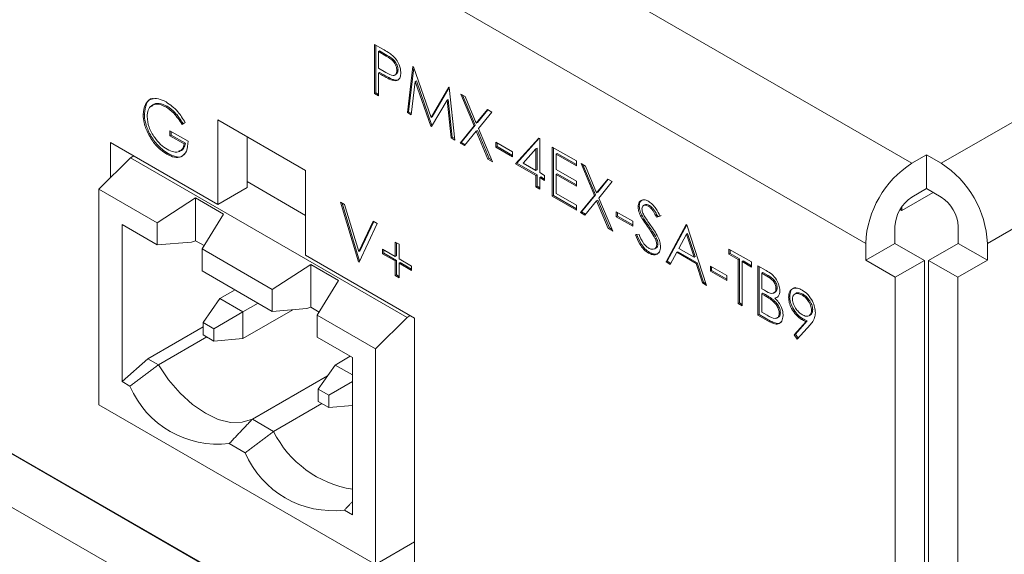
# Model space of a CAD drawing. Header units: inches. Extents: x 0.2 to 16.3, y 0.2 to 11.5.
# Tile 12 of 64: x 2.078 to 2.872, y 1.43 to 1.86. Entities that reach past the tile are written whole.
import ezdxf

# ---------------------------------------------------------------- set-up
doc = ezdxf.new("R2010")
doc.units = ezdxf.units.IN
doc.header["$MEASUREMENT"] = 0

msp = doc.modelspace()

# ---------------------------------------------------------------- linework, layer by layer
at = {"color": 7, "linetype": 'Continuous', "lineweight": 15}
for p, q in [((2.82076, 1.7445), (4.66678, 2.81018)), ((4.70402, 2.74568), (2.858, 1.67999)), ((0.68766, 2.31), (3.04468, 0.94932)), ((0.68766, 2.26645), (3.04468, 0.90577)), ((2.78374, 1.09958), (0.94859, 2.15899)), ((2.41419, 1.9656), (2.79719, 1.7445)), ((2.37695, 1.90109), (2.75995, 1.67999)), ((2.36419, 1.84031), (2.37093, 1.83642)), ((2.36419, 1.80062), (2.36419, 1.84031)), ((2.36512, 1.80116), (2.36512, 1.83978)), ((2.3682, 1.835), (2.36727, 1.83446)), ((2.36727, 1.83446), (2.36727, 1.82123)), ((2.37356, 1.83083), (2.36727, 1.83446)), ((2.37449, 1.83137), (2.3682, 1.835)), ((2.37449, 1.83137), (2.37356, 1.83083)), ((2.36727, 1.82123), (2.37329, 1.81767)), ((2.3682, 1.8177), (2.36727, 1.81716)), ((2.36727, 1.81716), (2.36727, 1.79884)), ((2.36973, 1.81574), (2.36727, 1.81716)), ((2.37066, 1.81628), (2.3682, 1.8177)), ((2.38319, 1.81976), (2.38226, 1.81922)), ((2.39063, 1.78536), (2.39517, 1.82243)), ((2.39156, 1.78589), (2.3959, 1.82135)), ((2.39517, 1.82243), (2.39561, 1.82218)), ((2.39561, 1.82218), (2.4098, 1.78141)), ((2.37066, 1.81628), (2.36973, 1.81574)), ((2.37941, 1.81188), (2.37848, 1.81134)), ((2.39702, 1.81029), (2.39374, 1.78356)), ((2.39795, 1.81083), (2.39702, 1.81029)), ((2.40948, 1.77448), (2.39702, 1.81029)), ((2.4104, 1.77501), (2.39795, 1.81083)), ((2.36512, 1.80116), (2.36419, 1.80062)), ((2.36727, 1.79991), (2.36512, 1.80116)), ((2.4098, 1.78141), (2.42396, 1.80581)), ((2.41073, 1.78195), (2.42441, 1.80552)), ((2.42396, 1.80581), (2.4244, 1.80555)), ((2.4244, 1.80555), (2.42897, 1.76322)), ((2.36727, 1.79884), (2.36419, 1.80062)), ((2.42258, 1.79547), (2.41017, 1.77408)), ((2.42351, 1.79601), (2.42258, 1.79547)), ((2.42587, 1.76501), (2.42258, 1.79547)), ((2.4268, 1.76555), (2.42351, 1.79601)), ((2.4336, 1.80025), (2.43716, 1.79819)), ((2.44438, 1.77457), (2.4336, 1.80025)), ((2.44531, 1.77511), (2.43512, 1.79937)), ((2.43716, 1.79819), (2.44616, 1.77676)), ((2.1971, 1.79048), (2.19617, 1.78994)), ((2.39156, 1.78589), (2.39063, 1.78536)), ((2.39374, 1.78356), (2.39063, 1.78536)), ((2.39386, 1.78456), (2.39156, 1.78589)), ((2.44616, 1.77676), (2.45516, 1.7878)), ((2.44708, 1.77729), (2.45549, 1.78761)), ((2.45872, 1.78574), (2.44794, 1.77252)), ((2.45516, 1.7878), (2.45872, 1.78574)), ((2.17872, 1.78432), (2.17779, 1.78378)), ((2.21172, 1.77725), (2.20908, 1.77588)), ((2.21169, 1.77729), (2.21, 1.77642)), ((2.30858, 1.73861), (2.23787, 1.77943)), ((2.23787, 1.77943), (2.23787, 1.71138)), ((2.41073, 1.78195), (2.4098, 1.78141)), ((2.44708, 1.77729), (2.44616, 1.77676)), ((2.19938, 1.77079), (2.21392, 1.7624)), ((2.19938, 1.76672), (2.19938, 1.77079)), ((2.20031, 1.76726), (2.20031, 1.77025)), ((2.21, 1.77642), (2.20908, 1.77588)), ((2.4104, 1.77501), (2.40948, 1.77448)), ((2.41017, 1.77408), (2.40948, 1.77448)), ((2.41064, 1.77488), (2.4104, 1.77501)), ((2.43316, 1.76081), (2.44438, 1.77457)), ((2.43408, 1.76134), (2.44531, 1.77511)), ((2.44616, 1.77033), (2.43672, 1.75875)), ((2.44531, 1.77511), (2.44438, 1.77457)), ((2.44708, 1.77087), (2.44616, 1.77033)), ((2.4556, 1.74785), (2.44616, 1.77033)), ((2.45652, 1.74839), (2.44708, 1.77087)), ((2.44794, 1.77252), (2.45916, 1.7458)), ((2.23787, 1.71138), (2.15137, 1.76132)), ((2.15137, 1.76132), (2.15137, 1.73273)), ((2.18293, 1.76851), (2.182, 1.76797)), ((2.20031, 1.76726), (2.19938, 1.76672)), ((2.21084, 1.7601), (2.19938, 1.76672)), ((2.21177, 1.76064), (2.20031, 1.76726)), ((2.26144, 1.76582), (2.26144, 1.72499)), ((2.4268, 1.76555), (2.42587, 1.76501)), ((2.42897, 1.76322), (2.42587, 1.76501)), ((2.42885, 1.76437), (2.4268, 1.76555)), ((2.43408, 1.76134), (2.43316, 1.76081)), ((2.43731, 1.75948), (2.43408, 1.76134)), ((2.46202, 1.76145), (2.47524, 1.75381)), ((2.46202, 1.75737), (2.46202, 1.76145)), ((2.47789, 1.74415), (2.49665, 1.76486)), ((2.47881, 1.74468), (2.49694, 1.7647)), ((2.49665, 1.76486), (2.49728, 1.7645)), ((2.49728, 1.7645), (2.49728, 1.73702)), ((2.21177, 1.76064), (2.21084, 1.7601)), ((2.43672, 1.75875), (2.43316, 1.76081)), ((2.46295, 1.75791), (2.46202, 1.75737)), ((2.47524, 1.74974), (2.46202, 1.75737)), ((2.46295, 1.75791), (2.46295, 1.76091)), ((2.47524, 1.75081), (2.46295, 1.75791)), ((2.47524, 1.75381), (2.47524, 1.74974)), ((2.49419, 1.75604), (2.48395, 1.74472)), ((2.49512, 1.75658), (2.49419, 1.75604)), ((2.49419, 1.7388), (2.49419, 1.75604)), ((2.49512, 1.73934), (2.49512, 1.75658)), ((2.50741, 1.75763), (2.5268, 1.74644)), ((2.50741, 1.71794), (2.50741, 1.75763)), ((2.50834, 1.71848), (2.50834, 1.7571)), ((2.16767, 1.74899), (2.14218, 1.72356)), ((2.16767, 1.74899), (2.17019, 1.75045)), ((2.39038, 1.62042), (2.16767, 1.74899)), ((2.19782, 1.75241), (2.1969, 1.75187)), ((2.45652, 1.74839), (2.4556, 1.74785)), ((2.45916, 1.7458), (2.4556, 1.74785)), ((2.45856, 1.74721), (2.45652, 1.74839)), ((2.51142, 1.75232), (2.5105, 1.75178)), ((2.5105, 1.75178), (2.5105, 1.73957)), ((2.5268, 1.74237), (2.5105, 1.75178)), ((2.5268, 1.74344), (2.51142, 1.75232)), ((2.5268, 1.74644), (2.5268, 1.74237)), ((2.79719, 1.7445), (2.80898, 1.7513)), ((2.80898, 1.7513), (2.82076, 1.7445)), ((2.80898, 1.72408), (2.80898, 1.7513)), ((2.30858, 1.67056), (2.30858, 1.73861)), ((2.47881, 1.74468), (2.47789, 1.74415)), ((2.49419, 1.73473), (2.47789, 1.74415)), ((2.49512, 1.73527), (2.47881, 1.74468)), ((2.48395, 1.74472), (2.49419, 1.7388)), ((2.49512, 1.73934), (2.49419, 1.7388)), ((2.5105, 1.73957), (2.5268, 1.73016)), ((2.53055, 1.74428), (2.53411, 1.74222)), ((2.54133, 1.7186), (2.53055, 1.74428)), ((2.54226, 1.71914), (2.53207, 1.7434)), ((2.53411, 1.74222), (2.54311, 1.72079)), ((2.26144, 1.72971), (2.30858, 1.7025)), ((2.49512, 1.73527), (2.49419, 1.73473)), ((2.49419, 1.72557), (2.49419, 1.73473)), ((2.49512, 1.72611), (2.49512, 1.73527)), ((2.49728, 1.73702), (2.50124, 1.73473)), ((2.4982, 1.73349), (2.49728, 1.73295)), ((2.49728, 1.73295), (2.49728, 1.72379)), ((2.50124, 1.73066), (2.49728, 1.73295)), ((2.50124, 1.73173), (2.4982, 1.73349)), ((2.50124, 1.73473), (2.50124, 1.73066)), ((2.51142, 1.73603), (2.5105, 1.7355)), ((2.5105, 1.7355), (2.5105, 1.72023)), ((2.5268, 1.72608), (2.5105, 1.7355)), ((2.5268, 1.72716), (2.51142, 1.73603)), ((2.5268, 1.73016), (2.5268, 1.72608)), ((2.54311, 1.72079), (2.55211, 1.73183)), ((2.54403, 1.72133), (2.55244, 1.73164)), ((2.55567, 1.72978), (2.54489, 1.71655)), ((2.55211, 1.73183), (2.55567, 1.72978)), ((2.18904, 1.69651), (2.14218, 1.72356)), ((2.14218, 1.72356), (2.14218, 1.54996)), ((2.23787, 1.71138), (2.26144, 1.72499)), ((2.49512, 1.72611), (2.49419, 1.72557)), ((2.49728, 1.72379), (2.49419, 1.72557)), ((2.49728, 1.72486), (2.49512, 1.72611)), ((2.79719, 1.71728), (2.80898, 1.72408)), ((2.80898, 1.72408), (2.82076, 1.71728)), ((2.18904, 1.69651), (2.22003, 1.71661)), ((2.22003, 1.71661), (2.24249, 1.70365)), ((2.22003, 1.71661), (2.22003, 1.68211)), ((2.50834, 1.71848), (2.50741, 1.71794)), ((2.5268, 1.70675), (2.50741, 1.71794)), ((2.5268, 1.70782), (2.50834, 1.71848)), ((2.5105, 1.72023), (2.5268, 1.71082)), ((2.53011, 1.70484), (2.54133, 1.7186)), ((2.53103, 1.70537), (2.54226, 1.71914)), ((2.54311, 1.71437), (2.53367, 1.70278)), ((2.54226, 1.71914), (2.54133, 1.7186)), ((2.54403, 1.72133), (2.54311, 1.72079)), ((2.54403, 1.7149), (2.54311, 1.71437)), ((2.55255, 1.69188), (2.54311, 1.71437)), ((2.55347, 1.69242), (2.54403, 1.7149)), ((2.54489, 1.71655), (2.55611, 1.68983)), ((2.78918, 1.70648), (2.81432, 1.721)), ((2.33678, 1.71313), (2.34008, 1.71122)), ((2.35132, 1.66504), (2.33678, 1.71313)), ((2.3522, 1.66573), (2.3381, 1.71237)), ((2.34008, 1.71122), (2.35154, 1.67333)), ((2.5268, 1.71082), (2.5268, 1.70675)), ((2.57753, 1.70998), (2.5766, 1.70945)), ((2.58565, 1.71048), (2.58472, 1.70995)), ((2.78768, 1.70734), (2.78918, 1.70648)), ((2.78918, 1.70965), (2.78918, 1.70648)), ((2.24249, 1.70365), (2.22523, 1.67561)), ((2.35154, 1.67333), (2.363, 1.69799)), ((2.363, 1.69799), (2.3663, 1.69608)), ((2.53103, 1.70537), (2.53011, 1.70484)), ((2.53367, 1.70278), (2.53011, 1.70484)), ((2.53426, 1.70351), (2.53103, 1.70537)), ((2.55897, 1.70548), (2.57219, 1.69785)), ((2.55897, 1.70141), (2.55897, 1.70548)), ((2.5599, 1.70194), (2.55897, 1.70141)), ((2.57219, 1.69377), (2.55897, 1.70141)), ((2.5599, 1.70194), (2.5599, 1.70494)), ((2.57219, 1.69485), (2.5599, 1.70194)), ((2.57219, 1.69785), (2.57219, 1.69377)), ((2.57945, 1.70283), (2.57852, 1.7023)), ((2.59423, 1.70182), (2.59144, 1.70098)), ((2.59237, 1.70152), (2.59144, 1.70098)), ((2.59515, 1.70235), (2.59237, 1.70152)), ((2.16074, 1.56861), (2.16074, 1.69516)), ((2.18904, 1.67882), (2.16074, 1.69516)), ((2.18904, 1.67882), (2.18904, 1.69651)), ((2.3663, 1.69608), (2.35176, 1.66479)), ((2.35247, 1.67386), (2.36353, 1.69768)), ((2.55347, 1.69242), (2.55255, 1.69188)), ((2.55611, 1.68983), (2.55255, 1.69188)), ((2.55551, 1.69124), (2.55347, 1.69242)), ((2.58508, 1.69418), (2.58415, 1.69364)), ((2.59907, 1.66503), (2.61538, 1.69531)), ((2.6, 1.66556), (2.61584, 1.69498)), ((2.61538, 1.69531), (2.61582, 1.69505)), ((2.61582, 1.69505), (2.63168, 1.6462)), ((2.78352, 1.6936), (2.78352, 1.67999)), ((2.83443, 1.6936), (2.83443, 1.67999)), ((2.22003, 1.68211), (2.21676, 1.68106)), ((2.22682, 1.67819), (2.22003, 1.68211)), ((2.5744, 1.68693), (2.5773, 1.68726)), ((2.59128, 1.68427), (2.59035, 1.68374)), ((2.61556, 1.68746), (2.60934, 1.67589)), ((2.61649, 1.688), (2.61556, 1.68746)), ((2.62162, 1.6688), (2.61556, 1.68746)), ((2.62255, 1.66934), (2.61649, 1.688)), ((2.21676, 1.68106), (2.18904, 1.67882)), ((2.22523, 1.67561), (2.28183, 1.64294)), ((2.22523, 1.67561), (2.22523, 1.65793)), ((2.37071, 1.67166), (2.37071, 1.67522)), ((2.37071, 1.67522), (2.38085, 1.66937)), ((2.37164, 1.67219), (2.37164, 1.67468)), ((2.38085, 1.68107), (2.38393, 1.67929)), ((2.38085, 1.66937), (2.38085, 1.68107)), ((2.38177, 1.6699), (2.38177, 1.68054)), ((2.38393, 1.67929), (2.38393, 1.66759)), ((2.59251, 1.67967), (2.59158, 1.67913)), ((2.60934, 1.67589), (2.62162, 1.6688)), ((2.64975, 1.67546), (2.66782, 1.66503)), ((2.64975, 1.67139), (2.64975, 1.67546)), ((2.65068, 1.67193), (2.65068, 1.67493)), ((2.78352, 1.67999), (2.75995, 1.66638)), ((2.75995, 1.67999), (2.75995, 1.66638)), ((2.78352, 1.67999), (2.80731, 1.66626)), ((2.83443, 1.67999), (2.81064, 1.66626)), ((2.83443, 1.67999), (2.858, 1.66638)), ((2.858, 1.67999), (2.858, 1.66638)), ((2.3965, 1.61981), (2.30858, 1.67056)), ((2.35247, 1.67386), (2.35154, 1.67333)), ((2.37164, 1.67219), (2.37071, 1.67166)), ((2.38085, 1.66581), (2.37071, 1.67166)), ((2.38177, 1.66634), (2.37164, 1.67219)), ((2.38177, 1.6699), (2.38085, 1.66937)), ((2.38177, 1.66634), (2.38085, 1.66581)), ((2.38177, 1.65464), (2.38177, 1.66634)), ((2.38393, 1.66759), (2.39407, 1.66174)), ((2.58578, 1.67276), (2.58485, 1.67222)), ((2.60767, 1.67279), (2.60244, 1.66308)), ((2.60859, 1.67332), (2.60767, 1.67279)), ((2.62325, 1.66379), (2.60767, 1.67279)), ((2.62418, 1.66433), (2.60859, 1.67332)), ((2.62255, 1.66934), (2.62162, 1.6688)), ((2.65068, 1.67193), (2.64975, 1.67139)), ((2.65724, 1.66707), (2.64975, 1.67139)), ((2.65817, 1.6676), (2.65068, 1.67193)), ((2.65817, 1.6676), (2.65724, 1.66707)), ((2.65724, 1.63144), (2.65724, 1.66707)), ((2.65817, 1.63198), (2.65817, 1.6676)), ((2.75995, 1.66638), (2.78374, 1.65265)), ((2.78374, 1.65265), (2.80731, 1.66626)), ((2.80731, 1.66626), (2.80731, 1.11356)), ((2.83421, 1.65265), (2.81064, 1.66626)), ((2.81064, 1.66626), (2.81064, 1.1698)), ((2.858, 1.66638), (2.83421, 1.65265)), ((2.28183, 1.64294), (2.31283, 1.66304)), ((2.31283, 1.66304), (2.33529, 1.65008)), ((2.31283, 1.62854), (2.31283, 1.66304)), ((2.35208, 1.66548), (2.35132, 1.66504)), ((2.35176, 1.66479), (2.35132, 1.66504)), ((2.38085, 1.6541), (2.38085, 1.66581)), ((2.38486, 1.66456), (2.38393, 1.66403)), ((2.38393, 1.66403), (2.38393, 1.65232)), ((2.39407, 1.65817), (2.38393, 1.66403)), ((2.39407, 1.65925), (2.38486, 1.66456)), ((2.39407, 1.66174), (2.39407, 1.65817)), ((2.6, 1.66556), (2.59907, 1.66503)), ((2.60244, 1.66308), (2.59907, 1.66503)), ((2.60288, 1.6639), (2.6, 1.66556)), ((2.62418, 1.66433), (2.62325, 1.66379)), ((2.62833, 1.64814), (2.62325, 1.66379)), ((2.62926, 1.64867), (2.62418, 1.66433)), ((2.63477, 1.66172), (2.64799, 1.65409)), ((2.63477, 1.65765), (2.63477, 1.66172)), ((2.6357, 1.65819), (2.63477, 1.65765)), ((2.6357, 1.65819), (2.6357, 1.66119)), ((2.64799, 1.65109), (2.6357, 1.65819)), ((2.66126, 1.66582), (2.66033, 1.66529)), ((2.66033, 1.66529), (2.66033, 1.62966)), ((2.66782, 1.66096), (2.66033, 1.66529)), ((2.66782, 1.66203), (2.66126, 1.66582)), ((2.66782, 1.66503), (2.66782, 1.66096)), ((2.67311, 1.66198), (2.67981, 1.65811)), ((2.67311, 1.62229), (2.67311, 1.66198)), ((2.67404, 1.62282), (2.67404, 1.66144)), ((2.22523, 1.65793), (2.28183, 1.62525)), ((2.38177, 1.65464), (2.38085, 1.6541)), ((2.38393, 1.65232), (2.38085, 1.6541)), ((2.38393, 1.65339), (2.38177, 1.65464)), ((2.64799, 1.65002), (2.63477, 1.65765)), ((2.64799, 1.65409), (2.64799, 1.65002)), ((2.67712, 1.65666), (2.67619, 1.65613)), ((2.67619, 1.65613), (2.67619, 1.6434)), ((2.68038, 1.65371), (2.67619, 1.65613)), ((2.68131, 1.65425), (2.67712, 1.65666)), ((2.68131, 1.65425), (2.68038, 1.65371)), ((2.78374, 1.65265), (2.78374, 1.09958)), ((2.83421, 1.65265), (2.83421, 1.15619)), ((2.23961, 1.63558), (2.25178, 1.64261)), ((2.28183, 1.62525), (2.28183, 1.64294)), ((2.33529, 1.65008), (2.31803, 1.62204)), ((2.62926, 1.64867), (2.62833, 1.64814)), ((2.63168, 1.6462), (2.62833, 1.64814)), ((2.63126, 1.64752), (2.62926, 1.64867)), ((2.67619, 1.6434), (2.67827, 1.64221)), ((2.68858, 1.64421), (2.68765, 1.64368)), ((2.23961, 1.63558), (2.22603, 1.61626)), ((2.23961, 1.63558), (2.25817, 1.62487)), ((2.67712, 1.63987), (2.67619, 1.63933)), ((2.67619, 1.63933), (2.67619, 1.62458)), ((2.67824, 1.63815), (2.67619, 1.63933)), ((2.67917, 1.63869), (2.67712, 1.63987)), ((2.67917, 1.63869), (2.67824, 1.63815)), ((2.6856, 1.63451), (2.68467, 1.63397)), ((2.68769, 1.63635), (2.68676, 1.63582)), ((2.69871, 1.63713), (2.69779, 1.63659)), ((2.7095, 1.63899), (2.70857, 1.63845)), ((2.27034, 1.63189), (2.25817, 1.62487)), ((2.29826, 1.62658), (2.25817, 1.60344)), ((2.30956, 1.62749), (2.28183, 1.62525)), ((2.31283, 1.62854), (2.30956, 1.62749)), ((2.31961, 1.62462), (2.31283, 1.62854)), ((2.65817, 1.63198), (2.65724, 1.63144)), ((2.66033, 1.62966), (2.65724, 1.63144)), ((2.66033, 1.63073), (2.65817, 1.63198)), ((2.71722, 1.62664), (2.7163, 1.62611)), ((2.25817, 1.62487), (2.23464, 1.61128)), ((2.25817, 1.60344), (2.25817, 1.62487)), ((2.36489, 1.59499), (2.31803, 1.62204)), ((2.31803, 1.62204), (2.31803, 1.60436)), ((2.36489, 1.59499), (2.39038, 1.62042)), ((2.39038, 1.62042), (2.39291, 1.62188)), ((2.3965, 1.41567), (2.3965, 1.61981)), ((2.67404, 1.62282), (2.67311, 1.62229)), ((2.6824, 1.61692), (2.67311, 1.62229)), ((2.68333, 1.61746), (2.67404, 1.62282)), ((2.67619, 1.62458), (2.68059, 1.62204)), ((2.69122, 1.62417), (2.69029, 1.62363)), ((2.70924, 1.61929), (2.70831, 1.61875)), ((2.18151, 1.58704), (2.22603, 1.61273)), ((2.23464, 1.61128), (2.22603, 1.61626)), ((2.22603, 1.61626), (2.22603, 1.60631)), ((2.23464, 1.60134), (2.23464, 1.61128)), ((2.68333, 1.61746), (2.6824, 1.61692)), ((2.70237, 1.60635), (2.71193, 1.61697)), ((2.7033, 1.60689), (2.71286, 1.61751)), ((2.71542, 1.61472), (2.70484, 1.60295)), ((2.71286, 1.61751), (2.71193, 1.61697)), ((2.19006, 1.5821), (2.22901, 1.60459)), ((2.23464, 1.60134), (2.22603, 1.60631)), ((2.25817, 1.60344), (2.23464, 1.60134)), ((2.34633, 1.58802), (2.31803, 1.60436)), ((2.7033, 1.60689), (2.70237, 1.60635)), ((2.70484, 1.60295), (2.70237, 1.60635)), ((2.70557, 1.60376), (2.7033, 1.60689)), ((2.36489, 1.42139), (2.36489, 1.59499)), ((2.16074, 1.56861), (2.18151, 1.58704)), ((2.18151, 1.58704), (2.19006, 1.5821)), ((2.33241, 1.58201), (2.34457, 1.58904)), ((2.34633, 1.58802), (2.34633, 1.46147)), ((2.31882, 1.56269), (2.33241, 1.58201)), ((2.34633, 1.57398), (2.33241, 1.58201)), ((2.26577, 1.5384), (2.32632, 1.57336)), ((2.16716, 1.5649), (2.16074, 1.56861)), ((2.34633, 1.56862), (2.32744, 1.55771)), ((2.32744, 1.55771), (2.31882, 1.56269)), ((2.31882, 1.56269), (2.31882, 1.55274)), ((2.32744, 1.54777), (2.32744, 1.55771)), ((2.14218, 1.54996), (2.36489, 1.42139)), ((2.3218, 1.55102), (2.28286, 1.52853)), ((2.31882, 1.55274), (2.32744, 1.54777)), ((2.34633, 1.54945), (2.32744, 1.54777)), ((2.26577, 1.5384), (2.28286, 1.52853)), ((2.25995, 1.51133), (2.24711, 1.51875)), ((2.34633, 1.46147), (2.33991, 1.46518)), ((2.3965, 1.43964), (2.36489, 1.42139))]:
    msp.add_line(p, q, dxfattribs=at)
at = {"color": 7, "linetype": 'Continuous', "lineweight": 15, "flags": 128}
msp.add_lwpolyline([(2.26577, 1.5384), (2.25752, 1.53586), (2.24824, 1.53581), (2.23826, 1.53825), (2.22791, 1.54311), (2.21757, 1.5502), (2.20758, 1.55928), (2.19831, 1.57004), (2.19006, 1.5821)], dxfattribs=at)
at = {"color": 7, "linetype": 'Continuous', "lineweight": 15}
for centre, radius, start, end in [((2.8408, 1.67631), 0.08094, 122.60548, 177.39449), ((2.77715, 1.67631), 0.08094, 2.6053, 57.39467), ((2.8132, 1.69225), 0.02971, 122.60541, 177.3945), ((2.80475, 1.69225), 0.02971, 2.6057, 57.39438), ((2.23806, 1.59539), 0.07718, 203.26917, 276.73621), ((2.35988, 1.56696), 0.08607, 206.51352, 260.94342), ((2.33085, 1.54182), 0.07718, 203.26922, 276.73615)]:
    msp.add_arc(centre, radius, start, end, dxfattribs=at)
for points, knots in [([(2.37093, 1.83642), (2.3724, 1.83558), (2.37502, 1.83407), (2.37762, 1.83215), (2.37876, 1.83131)], [0, 0, 0, 0, 0.560317, 1, 1, 1, 1]), ([(2.38226, 1.81922), (2.3821, 1.82045), (2.38187, 1.8223), (2.3806, 1.82482), (2.37817, 1.82823), (2.37561, 1.82968), (2.37356, 1.83083)], [0, 0, 0, 0, 0.248969, 0.37473, 0.500386, 1, 1, 1, 1]), ([(2.38319, 1.81976), (2.38303, 1.82099), (2.3828, 1.82283), (2.38153, 1.82536), (2.3791, 1.82877), (2.37654, 1.83021), (2.37449, 1.83137)], [0, 0, 0, 0, 0.248969, 0.37473, 0.500386, 1, 1, 1, 1]), ([(2.37876, 1.83131), (2.3798, 1.83027), (2.38189, 1.82819), (2.38405, 1.82426), (2.38519, 1.82055), (2.38529, 1.81849), (2.38534, 1.81746)], [0, 0, 0, 0, 0.279706, 0.559381, 0.779508, 1, 1, 1, 1]), ([(2.37329, 1.81767), (2.37539, 1.81645), (2.37801, 1.81493), (2.38055, 1.81545), (2.38187, 1.81651), (2.3821, 1.81814), (2.38226, 1.81922)], [0, 0, 0, 0, 0.499721, 0.62535, 0.751081, 1, 1, 1, 1]), ([(2.38534, 1.81746), (2.38526, 1.81619), (2.3851, 1.81367), (2.38337, 1.81148), (2.38103, 1.81078), (2.37933, 1.81115), (2.37848, 1.81134)], [0, 0, 0, 0, 0.280099, 0.559324, 0.779458, 1, 1, 1, 1]), ([(2.38152, 1.81616), (2.38184, 1.81637), (2.38284, 1.81704), (2.38304, 1.81865), (2.38319, 1.81976)], [0, 0, 0, 0, 0.3119, 1, 1, 1, 1]), ([(2.37848, 1.81134), (2.37686, 1.81204), (2.37395, 1.8133), (2.37102, 1.81499), (2.36973, 1.81574)], [0, 0, 0, 0, 0.55969, 1, 1, 1, 1]), ([(2.37941, 1.81188), (2.37779, 1.81258), (2.37488, 1.81383), (2.37195, 1.81553), (2.37066, 1.81628)], [0, 0, 0, 0, 0.55969, 1, 1, 1, 1]), ([(2.38385, 1.81209), (2.38323, 1.81183), (2.38193, 1.81128), (2.38027, 1.81167), (2.37941, 1.81188)], [0, 0, 0, 0, 0.480393, 1, 1, 1, 1]), ([(2.17779, 1.78378), (2.17813, 1.7867), (2.1788, 1.79253), (2.18375, 1.79665), (2.18991, 1.79704), (2.19415, 1.79498), (2.19628, 1.79396)], [0, 0, 0, 0, 0.27959, 0.559071, 0.779413, 1, 1, 1, 1]), ([(2.17872, 1.78432), (2.17908, 1.78715), (2.17982, 1.79282), (2.18319, 1.7967), (2.18571, 1.79677), (2.18587, 1.79678)], [0, 0, 0, 0, 0.48382, 0.967454, 1, 1, 1, 1]), ([(2.1971, 1.79048), (2.19496, 1.79139), (2.19067, 1.79321), (2.18621, 1.79259), (2.18485, 1.79064), (2.18457, 1.79024)], [0, 0, 0, 0, 0.44302, 0.885819, 1, 1, 1, 1]), ([(2.19628, 1.79396), (2.19955, 1.7916), (2.2054, 1.78737), (2.20979, 1.78035), (2.21172, 1.77725)], [0, 0, 0, 0, 0.55858, 1, 1, 1, 1]), ([(2.19617, 1.78994), (2.194, 1.79089), (2.18965, 1.79279), (2.18457, 1.79149), (2.18145, 1.78775), (2.18107, 1.78402), (2.18087, 1.78216)], [0, 0, 0, 0, 0.279847, 0.559555, 0.779847, 1, 1, 1, 1]), ([(2.20908, 1.77588), (2.20695, 1.77913), (2.20315, 1.78492), (2.19831, 1.78841), (2.19617, 1.78994)], [0, 0, 0, 0, 0.559836, 1, 1, 1, 1]), ([(2.21, 1.77642), (2.20788, 1.77966), (2.20408, 1.78546), (2.19923, 1.78895), (2.1971, 1.79048)], [0, 0, 0, 0, 0.559836, 1, 1, 1, 1]), ([(2.182, 1.76797), (2.18064, 1.77103), (2.17822, 1.77648), (2.17792, 1.78155), (2.17779, 1.78378)], [0, 0, 0, 0, 0.559316, 1, 1, 1, 1]), ([(2.18293, 1.76851), (2.18157, 1.77156), (2.17915, 1.77702), (2.17885, 1.78208), (2.17872, 1.78432)], [0, 0, 0, 0, 0.559316, 1, 1, 1, 1]), ([(2.18087, 1.78216), (2.18122, 1.77933), (2.18193, 1.77367), (2.18649, 1.76549), (2.19179, 1.75938), (2.19537, 1.75698), (2.19716, 1.75579)], [0, 0, 0, 0, 0.279061, 0.558583, 0.779235, 1, 1, 1, 1]), ([(2.1969, 1.75187), (2.19368, 1.75406), (2.18795, 1.75798), (2.18382, 1.76492), (2.182, 1.76797)], [0, 0, 0, 0, 0.559616, 1, 1, 1, 1]), ([(2.19782, 1.75241), (2.19461, 1.7546), (2.18888, 1.75851), (2.18475, 1.76545), (2.18293, 1.76851)], [0, 0, 0, 0, 0.559616, 1, 1, 1, 1]), ([(2.21392, 1.7624), (2.21371, 1.75952), (2.21329, 1.75378), (2.20894, 1.74922), (2.203, 1.74883), (2.19893, 1.75085), (2.1969, 1.75187)], [0, 0, 0, 0, 0.2803513, 0.5593674, 0.7793721, 1, 1, 1, 1]), ([(2.19716, 1.75579), (2.19894, 1.75492), (2.20248, 1.75319), (2.20684, 1.75362), (2.20985, 1.75596), (2.21051, 1.75872), (2.21084, 1.7601)], [0, 0, 0, 0, 0.280253, 0.559911, 0.779941, 1, 1, 1, 1]), ([(2.2065, 1.7545), (2.20697, 1.75451), (2.20868, 1.75454), (2.21075, 1.75658), (2.21143, 1.75929), (2.21177, 1.76064)], [0, 0, 0, 0, 0.160812, 0.580377, 1, 1, 1, 1]), ([(2.2112, 1.75244), (2.21057, 1.7516), (2.2089, 1.74934), (2.20385, 1.74946), (2.19983, 1.75142), (2.19782, 1.75241)], [0, 0, 0, 0, 0.2294035, 0.6141568, 1, 1, 1, 1]), ([(2.5766, 1.70945), (2.57675, 1.71077), (2.57705, 1.71342), (2.57939, 1.71512), (2.5822, 1.71519), (2.58411, 1.71428), (2.58507, 1.71382)], [0, 0, 0, 0, 0.2795525, 0.558797, 0.7793772, 1, 1, 1, 1]), ([(2.57753, 1.70998), (2.57764, 1.71136), (2.57784, 1.7137), (2.57933, 1.71455), (2.57994, 1.7149)], [0, 0, 0, 0, 0.5888126, 1, 1, 1, 1]), ([(2.58507, 1.71382), (2.58613, 1.71309), (2.58824, 1.71163), (2.59156, 1.70738), (2.59321, 1.70393), (2.59423, 1.70182)], [0, 0, 0, 0, 0.279747, 0.559502, 1, 1, 1, 1]), ([(2.57852, 1.7023), (2.57791, 1.70367), (2.57683, 1.70614), (2.57667, 1.70844), (2.5766, 1.70945)], [0, 0, 0, 0, 0.559842, 1, 1, 1, 1]), ([(2.57945, 1.70283), (2.57884, 1.70421), (2.57776, 1.70667), (2.5776, 1.70897), (2.57753, 1.70998)], [0, 0, 0, 0, 0.559842, 1, 1, 1, 1]), ([(2.58472, 1.70995), (2.58403, 1.71029), (2.58263, 1.71097), (2.58095, 1.7107), (2.57985, 1.70964), (2.57974, 1.70843), (2.57968, 1.70783)], [0, 0, 0, 0, 0.280272, 0.559931, 0.77992, 1, 1, 1, 1]), ([(2.57968, 1.70783), (2.57972, 1.70726), (2.5798, 1.7061), (2.58055, 1.70385), (2.58142, 1.70233), (2.58195, 1.7014)], [0, 0, 0, 0, 0.279946, 0.559772, 1, 1, 1, 1]), ([(2.58565, 1.71048), (2.58497, 1.71081), (2.5836, 1.71145), (2.58223, 1.71145), (2.58182, 1.71101), (2.58181, 1.71099)], [0, 0, 0, 0, 0.491319, 0.981563, 1, 1, 1, 1]), ([(2.59144, 1.70098), (2.59084, 1.70218), (2.58986, 1.70415), (2.58825, 1.70678), (2.58657, 1.70872), (2.58534, 1.70954), (2.58472, 1.70995)], [0, 0, 0, 0, 0.34041, 0.560485, 0.780182, 1, 1, 1, 1]), ([(2.59237, 1.70152), (2.59177, 1.70272), (2.59079, 1.70469), (2.58918, 1.70732), (2.5875, 1.70926), (2.58627, 1.71007), (2.58565, 1.71048)], [0, 0, 0, 0, 0.34041, 0.560485, 0.780182, 1, 1, 1, 1]), ([(2.58415, 1.69364), (2.58303, 1.69521), (2.58103, 1.69799), (2.57929, 1.70098), (2.57852, 1.7023)], [0, 0, 0, 0, 0.560415, 1, 1, 1, 1]), ([(2.58508, 1.69418), (2.58396, 1.69574), (2.58196, 1.69853), (2.58021, 1.70152), (2.57945, 1.70283)], [0, 0, 0, 0, 0.560415, 1, 1, 1, 1]), ([(2.58195, 1.7014), (2.5828, 1.70015), (2.58431, 1.69792), (2.58588, 1.69574), (2.58657, 1.69478)], [0, 0, 0, 0, 0.559907, 1, 1, 1, 1]), ([(2.59035, 1.68374), (2.58929, 1.68566), (2.5874, 1.68909), (2.58514, 1.69225), (2.58415, 1.69364)], [0, 0, 0, 0, 0.559494, 1, 1, 1, 1]), ([(2.59128, 1.68427), (2.59022, 1.68619), (2.58833, 1.68963), (2.58607, 1.69279), (2.58508, 1.69418)], [0, 0, 0, 0, 0.559494, 1, 1, 1, 1]), ([(2.58657, 1.69478), (2.58872, 1.69169), (2.59172, 1.68739), (2.59428, 1.68114), (2.59454, 1.67857), (2.59467, 1.67729)], [0, 0, 0, 0, 0.560115, 0.780283, 1, 1, 1, 1]), ([(2.58485, 1.67222), (2.58358, 1.6731), (2.58103, 1.67486), (2.57712, 1.68012), (2.57543, 1.68434), (2.5744, 1.68693)], [0, 0, 0, 0, 0.279882, 0.559668, 1, 1, 1, 1]), ([(2.58578, 1.67276), (2.5845, 1.67364), (2.58196, 1.6754), (2.57804, 1.68065), (2.57636, 1.68488), (2.57532, 1.68746)], [0, 0, 0, 0, 0.279882, 0.559668, 1, 1, 1, 1]), ([(2.5773, 1.68726), (2.57832, 1.68486), (2.57975, 1.68151), (2.58266, 1.67782), (2.58412, 1.6768), (2.58485, 1.67629)], [0, 0, 0, 0, 0.559322, 0.779778, 1, 1, 1, 1]), ([(2.59158, 1.67913), (2.5915, 1.67997), (2.59135, 1.68147), (2.59065, 1.68304), (2.59035, 1.68374)], [0, 0, 0, 0, 0.558988, 1, 1, 1, 1]), ([(2.59251, 1.67967), (2.59243, 1.68051), (2.59227, 1.68201), (2.59158, 1.68358), (2.59128, 1.68427)], [0, 0, 0, 0, 0.558988, 1, 1, 1, 1]), ([(2.58485, 1.67629), (2.58577, 1.67586), (2.58762, 1.67501), (2.58988, 1.67531), (2.59131, 1.67677), (2.59149, 1.67834), (2.59158, 1.67913)], [0, 0, 0, 0, 0.2802766, 0.5601452, 0.7801537, 1, 1, 1, 1]), ([(2.59467, 1.67729), (2.59447, 1.67578), (2.59409, 1.67275), (2.59134, 1.67088), (2.58817, 1.67061), (2.58595, 1.67168), (2.58485, 1.67222)], [0, 0, 0, 0, 0.279184, 0.559084, 0.779447, 1, 1, 1, 1]), ([(2.59089, 1.67619), (2.59134, 1.67656), (2.59227, 1.6773), (2.59243, 1.67887), (2.59251, 1.67967)], [0, 0, 0, 0, 0.488279, 1, 1, 1, 1]), ([(2.59345, 1.67279), (2.59298, 1.67233), (2.59185, 1.67122), (2.58906, 1.67119), (2.58687, 1.67223), (2.58578, 1.67276)], [0, 0, 0, 0, 0.264719, 0.6322, 1, 1, 1, 1]), ([(2.67981, 1.65811), (2.68129, 1.65722), (2.68422, 1.65546), (2.68809, 1.6512), (2.69035, 1.64618), (2.69061, 1.64337), (2.69074, 1.64197)], [0, 0, 0, 0, 0.2813177, 0.5599231, 0.7799348, 1, 1, 1, 1]), ([(2.68765, 1.64368), (2.68755, 1.64471), (2.6874, 1.64627), (2.68631, 1.64841), (2.68426, 1.65129), (2.6821, 1.65264), (2.68038, 1.65371)], [0, 0, 0, 0, 0.249284, 0.374926, 0.500648, 1, 1, 1, 1]), ([(2.68858, 1.64421), (2.68848, 1.64525), (2.68833, 1.6468), (2.68724, 1.64895), (2.68519, 1.65183), (2.68303, 1.65317), (2.68131, 1.65425)], [0, 0, 0, 0, 0.249284, 0.374926, 0.500648, 1, 1, 1, 1]), ([(2.67827, 1.64221), (2.68042, 1.64097), (2.68313, 1.63942), (2.68579, 1.63989), (2.68682, 1.64068), (2.68752, 1.64193), (2.68761, 1.64309), (2.68765, 1.64368)], [0, 0, 0, 0, 0.498608, 0.624009, 0.749402, 0.874736, 1, 1, 1, 1]), ([(2.68691, 1.64071), (2.68719, 1.64088), (2.68783, 1.64128), (2.68845, 1.64248), (2.68853, 1.64363), (2.68858, 1.64421)], [0, 0, 0, 0, 0.2751374, 0.6376707, 1, 1, 1, 1]), ([(2.69779, 1.63659), (2.69797, 1.63832), (2.69835, 1.64177), (2.70139, 1.644), (2.705, 1.64419), (2.70749, 1.64302), (2.70873, 1.64243)], [0, 0, 0, 0, 0.279539, 0.558851, 0.779455, 1, 1, 1, 1]), ([(2.69871, 1.63713), (2.69891, 1.63882), (2.69931, 1.6422), (2.7016, 1.64434), (2.70331, 1.64433), (2.70362, 1.64432)], [0, 0, 0, 0, 0.45122, 0.902073, 1, 1, 1, 1]), ([(2.70873, 1.64243), (2.71029, 1.64132), (2.71341, 1.63909), (2.71696, 1.63381), (2.71901, 1.62855), (2.71926, 1.62557), (2.71938, 1.62409)], [0, 0, 0, 0, 0.27973, 0.559165, 0.779612, 1, 1, 1, 1]), ([(2.68467, 1.63397), (2.68347, 1.63483), (2.68134, 1.63637), (2.67919, 1.63761), (2.67824, 1.63815)], [0, 0, 0, 0, 0.559732, 1, 1, 1, 1]), ([(2.6856, 1.63451), (2.6844, 1.63537), (2.68227, 1.63691), (2.68011, 1.63814), (2.67917, 1.63869)], [0, 0, 0, 0, 0.559732, 1, 1, 1, 1]), ([(2.69122, 1.62417), (2.69112, 1.6252), (2.69091, 1.62727), (2.68892, 1.63125), (2.68686, 1.63327), (2.6856, 1.63451)], [0, 0, 0, 0, 0.279945, 0.560431, 1, 1, 1, 1]), ([(2.69074, 1.64197), (2.69068, 1.64106), (2.69056, 1.63926), (2.68943, 1.63673), (2.68777, 1.63616), (2.68676, 1.63582)], [0, 0, 0, 0, 0.280867, 0.561526, 1, 1, 1, 1]), ([(2.68676, 1.63582), (2.68779, 1.63474), (2.68985, 1.63259), (2.69201, 1.62868), (2.69319, 1.62497), (2.69332, 1.62289), (2.69338, 1.62185)], [0, 0, 0, 0, 0.280383, 0.559604, 0.779764, 1, 1, 1, 1]), ([(2.70831, 1.61875), (2.70678, 1.61983), (2.70372, 1.62198), (2.70026, 1.6271), (2.6981, 1.63224), (2.69789, 1.63514), (2.69779, 1.63659)], [0, 0, 0, 0, 0.279814, 0.559489, 0.779636, 1, 1, 1, 1]), ([(2.70924, 1.61929), (2.70771, 1.62036), (2.70465, 1.62251), (2.70119, 1.62764), (2.69903, 1.63278), (2.69882, 1.63568), (2.69871, 1.63713)], [0, 0, 0, 0, 0.279814, 0.559489, 0.779636, 1, 1, 1, 1]), ([(2.70857, 1.63845), (2.7075, 1.63895), (2.70535, 1.63995), (2.70283, 1.6394), (2.70115, 1.63777), (2.70096, 1.63593), (2.70087, 1.63501)], [0, 0, 0, 0, 0.280092, 0.560012, 0.780131, 1, 1, 1, 1]), ([(2.70087, 1.63501), (2.70105, 1.63365), (2.70139, 1.63091), (2.70375, 1.62707), (2.7063, 1.62419), (2.70802, 1.62306), (2.70889, 1.6225)], [0, 0, 0, 0, 0.2784725, 0.558425, 0.7790953, 1, 1, 1, 1]), ([(2.7095, 1.63899), (2.70845, 1.63946), (2.70635, 1.6404), (2.7043, 1.6403), (2.70369, 1.63963), (2.70368, 1.63962)], [0, 0, 0, 0, 0.49588, 0.991457, 1, 1, 1, 1]), ([(2.7163, 1.62611), (2.71614, 1.62744), (2.71582, 1.6301), (2.71358, 1.6339), (2.7111, 1.63679), (2.70941, 1.6379), (2.70857, 1.63845)], [0, 0, 0, 0, 0.278723, 0.55857, 0.779173, 1, 1, 1, 1]), ([(2.71722, 1.62664), (2.71706, 1.62797), (2.71674, 1.63064), (2.71451, 1.63444), (2.71203, 1.63732), (2.71034, 1.63843), (2.7095, 1.63899)], [0, 0, 0, 0, 0.278723, 0.55857, 0.779173, 1, 1, 1, 1]), ([(2.69029, 1.62363), (2.69019, 1.62466), (2.68999, 1.62673), (2.688, 1.63071), (2.68593, 1.63274), (2.68467, 1.63397)], [0, 0, 0, 0, 0.279945, 0.560431, 1, 1, 1, 1]), ([(2.71519, 1.62235), (2.71529, 1.62237), (2.71608, 1.62251), (2.71695, 1.62398), (2.71713, 1.62576), (2.71722, 1.62664)], [0, 0, 0, 0, 0.068508, 0.534226, 1, 1, 1, 1]), ([(2.68059, 1.62204), (2.68283, 1.62075), (2.6862, 1.61881), (2.68916, 1.62014), (2.69015, 1.62183), (2.69025, 1.62303), (2.69029, 1.62363)], [0, 0, 0, 0, 0.499362, 0.748736, 0.874399, 1, 1, 1, 1]), ([(2.69338, 1.62185), (2.69318, 1.62019), (2.69277, 1.61686), (2.68968, 1.61488), (2.68603, 1.61506), (2.68362, 1.6163), (2.6824, 1.61692)], [0, 0, 0, 0, 0.279141, 0.558653, 0.779059, 1, 1, 1, 1]), ([(2.68933, 1.62073), (2.68967, 1.62084), (2.69044, 1.62109), (2.69107, 1.62239), (2.69117, 1.62358), (2.69122, 1.62417)], [0, 0, 0, 0, 0.2820216, 0.6410988, 1, 1, 1, 1]), ([(2.71193, 1.61697), (2.71126, 1.61726), (2.71006, 1.61779), (2.70885, 1.61846), (2.70831, 1.61875)], [0, 0, 0, 0, 0.559943, 1, 1, 1, 1]), ([(2.70889, 1.6225), (2.70995, 1.62198), (2.71206, 1.62096), (2.71454, 1.62157), (2.71606, 1.62337), (2.71622, 1.62519), (2.7163, 1.62611)], [0, 0, 0, 0, 0.280318, 0.559529, 0.779751, 1, 1, 1, 1]), ([(2.71286, 1.61751), (2.71219, 1.6178), (2.71098, 1.61833), (2.70977, 1.619), (2.70924, 1.61929)], [0, 0, 0, 0, 0.559943, 1, 1, 1, 1]), ([(2.71938, 1.62409), (2.71925, 1.62272), (2.71905, 1.62047), (2.71792, 1.61806), (2.71676, 1.61628), (2.71587, 1.61524), (2.71542, 1.61472)], [0, 0, 0, 0, 0.339295, 0.559428, 0.779692, 1, 1, 1, 1]), ([(2.69211, 1.61706), (2.69152, 1.61651), (2.6902, 1.61526), (2.68693, 1.61565), (2.68453, 1.61685), (2.68333, 1.61746)], [0, 0, 0, 0, 0.284214, 0.641674, 1, 1, 1, 1])]:
    msp.add_open_spline(points, degree=3, knots=knots, dxfattribs=at)
for points in [[(2.38049, 1.81553), (2.38165, 1.8162)], [(2.58191, 1.71108), (2.58075, 1.71041)], [(2.58987, 1.67557), (2.59102, 1.67624)], [(2.6859, 1.64006), (2.68706, 1.64073)], [(2.70378, 1.6397), (2.70262, 1.63903)], [(2.68842, 1.61988), (2.68958, 1.62055)], [(2.71419, 1.62165), (2.71535, 1.62232)], [(2.19006, 1.5821), (2.16716, 1.5649)], [(2.24711, 1.51875), (2.26577, 1.5384)], [(2.28286, 1.52853), (2.25995, 1.51133)], [(2.33991, 1.46518), (2.34633, 1.47194)]]:
    msp.add_open_spline(points, degree=1, dxfattribs=at)

doc.saveas('drawing.dxf')
